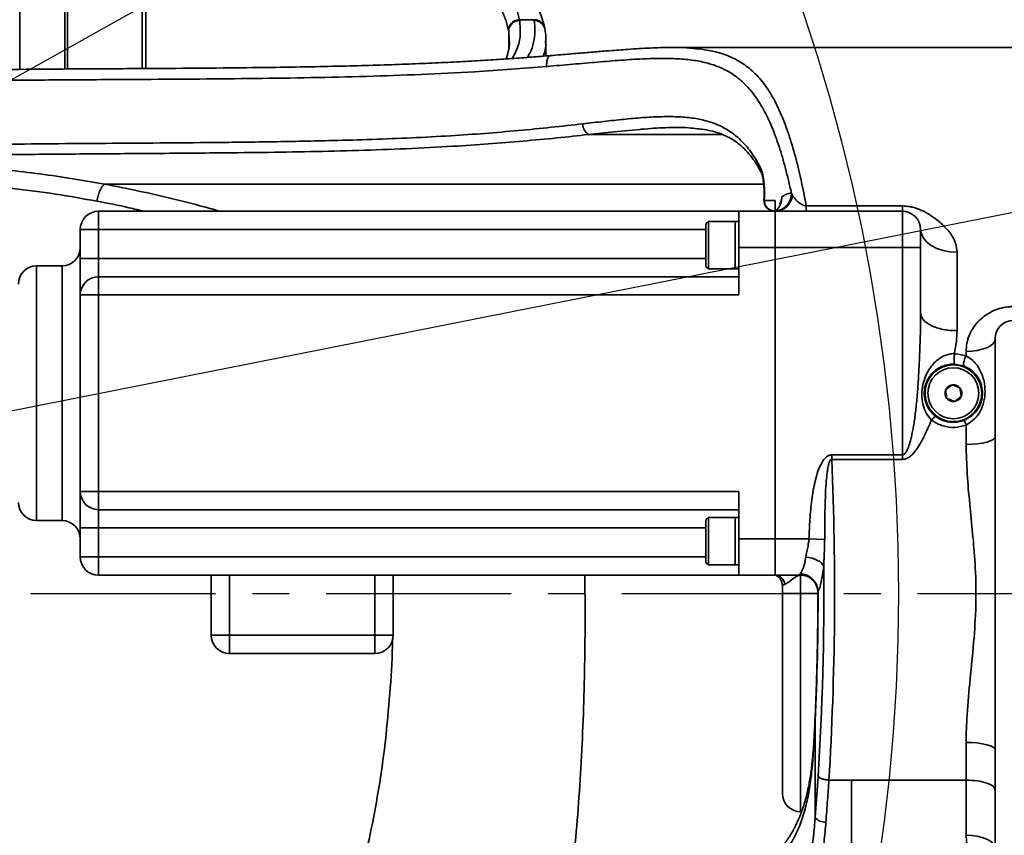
# Model space of a CAD drawing. Header units: millimetres. Extents: x -10540 to 6039, y -7467 to 6433.
# Tile 70 of 236: x -4135 to -3865, y -2120 to -1896. Entities that reach past the tile are written whole.
import ezdxf

# ---------------------------------------------------------------- set-up
doc = ezdxf.new("R2010")
doc.units = ezdxf.units.MM
doc.header["$LTSCALE"] = 8
doc.header["$PDSIZE"] = -1
doc.linetypes.add('CENTER', pattern=[10.16, 6.35, -1.27, 1.27, -1.27])
doc.layers.get('Defpoints').update_dxf_attribs({"true_color": 0x5e5e5e})
doc.layers.add('细实线层', color=7, linetype='Continuous')
doc.dimstyles.new('ISO-25', dxfattribs={"dimscale": 20, "dimtxt": 5, "dimasz": 6, "dimexe": 6, "dimexo": 0.625, "dimtad": 1, "dimtoh": 1, "dimdec": 0, "dimtxsty": 'Standard', "dimcen": 2.5, "dimclrd": 1, "dimclre": 1, "dimclrt": 4, "dimadec": 1, "dimazin": 2, "dimtfac": 1, "dimtdec": 0, "dimtmove": 0, "dimatfit": 0, "dimfxl": 1, "dimarcsym": 0})

# ---------------------------------------------------------------- blocks, each defined once
blk = doc.blocks.new('*D82')
at = {"color": 1, "lineweight": -2, "transparency": 16777216}
blk.add_line((-4390.83, -2053.67), (-1914.8, -1562.84), dxfattribs=at)
at = {"color": 1, "transparency": 16777216}
blk.add_solid([(-1918.68, -1543.23), (-1910.91, -1582.46), (-1797.09, -1539.51)], dxfattribs=at)
at = {"layer": 'Defpoints', "color": 0, "transparency": 16777216}
for p in [(-1797.09, -1539.51), (-4390.83, -2053.67)]:
    blk.add_point(p, dxfattribs=at)
at = {"color": 4, "transparency": 16777216, "insert": (-2280.77, -1551.29), "char_height": 100, "attachment_point": 5, "rotation": 11.2124}
blk.add_mtext('{\\H1.4x;R2644}', dxfattribs=at)
blk = doc.blocks.new('*U99')
at = {"color": 0, "linetype": 'CENTER', "transparency": 16777216}
blk.add_line((14.5, 0), (1735.63, 0), dxfattribs=at)
blk = doc.blocks.new('*D106')
at = {"layer": 'Defpoints', "color": 0, "transparency": 16777216}
for p in [(-3956.9, -1811.56), (-4390.83, -2053.67)]:
    blk.add_point(p, dxfattribs=at)
at = {"layer": '细实线层', "color": 1, "lineweight": -2, "transparency": 16777216}
for p, q in [((-3852.11, -1753.1), (-3557.28, -1588.6)), ((-3557.28, -1588.6), (-3268.94, -1588.6)), ((-4390.83, -2053.67), (-3956.9, -1811.56))]:
    blk.add_line(p, q, dxfattribs=at)
at = {"layer": '细实线层', "color": 1, "transparency": 16777216}
blk.add_solid([(-3861.85, -1735.63), (-3842.36, -1770.56), (-3956.9, -1811.56)], dxfattribs=at)
at = {"layer": '细实线层', "color": 4, "transparency": 16777216, "insert": (-3406.86, -1526.1), "char_height": 100, "attachment_point": 5}
blk.add_mtext('R497', dxfattribs=at)

msp = doc.modelspace()

# ---------------------------------------------------------------- linework, layer by layer
at = {"linetype": 'Continuous', "lineweight": 35}
for p, q in [((-4135.48, -1840.67), (-4135.48, -1909.7)), ((-4123.05, -1909.59), (-4123.05, -1840.67)), ((-4122.33, -1840.67), (-4122.33, -1909.59)), ((-4101.78, -1909.46), (-4101.78, -1840.67)), ((-4100.83, -1840.67), (-4100.83, -1909.45)), ((-3998.08, -1896.04), (-3998.04, -1896.26)), ((-3994.08, -1896.04), (-3998.08, -1896.04)), ((-3994.04, -1896.25), (-3994.08, -1896.04)), ((-4000.94, -1901.87), (-4001.07, -1899.15)), ((-4001.07, -1904.11), (-4001.07, -1899.15)), ((-3991.09, -1898.45), (-3991.14, -1898.22)), ((-4000.93, -1901.94), (-4000.94, -1901.87)), ((-3990.95, -1901.87), (-3990.94, -1901.97)), ((-3990.83, -1906), (-3990.83, -1901.87)), ((-3838.83, -1903.67), (-3956.36, -1903.67)), ((-3979.11, -1927.6), (-3942.33, -1927.6)), ((-4112.12, -1941.24), (-4112.12, -1941.24)), ((-4112.12, -1941.24), (-4112.12, -1941.24)), ((-4112.12, -1941.24), (-3930.96, -1941.24)), ((-3927.83, -1945.67), (-3927.83, -1948.67)), ((-4113.83, -1948.67), (-4113.83, -1953.67)), ((-4113.83, -1948.67), (-3937.83, -1948.67)), ((-3927.83, -1948.67), (-3937.83, -1948.67)), ((-3937.83, -1958.67), (-3937.83, -1948.67)), ((-3927.83, -1958.67), (-3927.83, -1948.67)), ((-3892.83, -1948.67), (-3927.83, -1948.67)), ((-3919.26, -1947.21), (-3892.83, -1947.21)), ((-3919.26, -1948.67), (-3919.26, -1947.21)), ((-3892.83, -1958.67), (-3892.83, -1948.67)), ((-4118.83, -1953.67), (-4113.83, -1953.67)), ((-4118.83, -1961.67), (-4118.83, -1953.67)), ((-4113.83, -1953.67), (-4113.83, -1961.67)), ((-3946.83, -1953.67), (-4113.83, -1953.67)), ((-3946.18, -1951.51), (-3946.83, -1952.16)), ((-3946.83, -1963.86), (-3946.83, -1952.16)), ((-3938.83, -1951.51), (-3946.18, -1951.51)), ((-3946.18, -1951.51), (-3946.18, -1964.51)), ((-3937.83, -1951.51), (-3938.83, -1951.51)), ((-3938.83, -1951.51), (-3938.83, -1964.51)), ((-3938.83, -1951.51), (-3938.83, -1958.01)), ((-3887.83, -1953.67), (-3887.83, -1958.67)), ((-3938.83, -1958.01), (-3938.83, -1964.51)), ((-3927.83, -1958.67), (-3937.83, -1958.67)), ((-3937.83, -1971.67), (-3937.83, -1958.67)), ((-3927.83, -1958.67), (-3927.83, -2038.67)), ((-3892.83, -1958.67), (-3927.83, -1958.67)), ((-3892.83, -2015.64), (-3892.83, -1958.67)), ((-3892.83, -1958.67), (-3887.83, -1958.67)), ((-3887.83, -1958.67), (-3887.83, -1976.68)), ((-4118.83, -1961.67), (-4113.83, -1961.67)), ((-4118.83, -1971.67), (-4118.83, -1961.67)), ((-4113.83, -1961.67), (-4113.83, -1966.67)), ((-4113.83, -1961.67), (-3946.83, -1961.67)), ((-3877.83, -1959.92), (-3877.83, -1981.49)), ((-4123.83, -1963.67), (-4130.83, -1963.67)), ((-4130.83, -1963.67), (-4130.83, -2033.67)), ((-4123.83, -1998.67), (-4123.83, -1963.67)), ((-3946.83, -1963.86), (-3946.18, -1964.51)), ((-3946.18, -1964.51), (-3938.83, -1964.51)), ((-3938.83, -1964.51), (-3937.83, -1964.51)), ((-4113.83, -1966.67), (-4113.83, -1971.67)), ((-4113.83, -1966.67), (-3937.83, -1966.67)), ((-4118.83, -2025.67), (-4118.83, -1971.67)), ((-4113.83, -1971.67), (-4118.83, -1971.67)), ((-4113.83, -1971.67), (-4113.83, -2025.67)), ((-3937.83, -1971.67), (-4113.83, -1971.67)), ((-3867.33, -1983.67), (-3867.33, -2010.54)), ((-3878.55, -1987.79), (-3875.33, -1988.43)), ((-3875.33, -1988.43), (-3875.33, -1987.21)), ((-3876.03, -1991.17), (-3878.6, -1990.67)), ((-4123.83, -2033.67), (-4123.83, -1998.67)), ((-3875.33, -2012.72), (-3875.33, -2007.42)), ((-3867.33, -2010.54), (-3867.33, -2096.79)), ((-3912.28, -2015.64), (-3912.28, -2016.87)), ((-3912.28, -2015.64), (-3892.83, -2015.64)), ((-3892.83, -2016.87), (-3892.83, -2015.64)), ((-3892.83, -2016.87), (-3912.28, -2016.87)), ((-4113.83, -2025.67), (-4118.83, -2025.67)), ((-4118.83, -2035.67), (-4118.83, -2025.67)), ((-4113.83, -2025.67), (-3937.83, -2025.67)), ((-4113.83, -2025.67), (-4113.83, -2030.67)), ((-3937.83, -2038.67), (-3937.83, -2025.67)), ((-3937.83, -2030.67), (-4113.83, -2030.67)), ((-4113.83, -2030.67), (-4113.83, -2035.67)), ((-4130.83, -2033.67), (-4123.83, -2033.67)), ((-3946.18, -2032.82), (-3946.83, -2033.47)), ((-3946.83, -2039.32), (-3946.83, -2033.47)), ((-3938.83, -2032.82), (-3946.18, -2032.82)), ((-3946.18, -2032.82), (-3946.18, -2039.32)), ((-3937.83, -2032.82), (-3938.83, -2032.82)), ((-3938.83, -2032.82), (-3938.83, -2039.32)), ((-3938.83, -2032.82), (-3938.83, -2045.82)), ((-4113.83, -2035.67), (-4118.83, -2035.67)), ((-4118.83, -2043.67), (-4118.83, -2035.67)), ((-4113.83, -2035.67), (-4113.83, -2043.67)), ((-3946.83, -2035.67), (-4113.83, -2035.67)), ((-3946.83, -2045.17), (-3946.83, -2039.32)), ((-3946.18, -2039.32), (-3946.18, -2045.82)), ((-3938.83, -2039.32), (-3938.83, -2045.82)), ((-3927.83, -2038.67), (-3937.83, -2038.67)), ((-3937.83, -2048.67), (-3937.83, -2038.67)), ((-3927.83, -2048.67), (-3927.83, -2038.67)), ((-3918.54, -2038.67), (-3927.83, -2038.67)), ((-3918.54, -2038.67), (-3914.21, -2038.84)), ((-4113.83, -2043.67), (-4118.83, -2043.67)), ((-4113.83, -2043.67), (-4113.83, -2048.67)), ((-4113.83, -2043.67), (-3946.83, -2043.67)), ((-3946.83, -2045.17), (-3946.18, -2045.82)), ((-3946.18, -2045.82), (-3938.83, -2045.82)), ((-3938.83, -2045.82), (-3937.83, -2045.82)), ((-3937.83, -2048.67), (-4113.83, -2048.67)), ((-4082.83, -2065.17), (-4082.83, -2048.67)), ((-4077.83, -2048.67), (-4077.83, -2065.17)), ((-4037.83, -2065.17), (-4037.83, -2048.67)), ((-4032.83, -2048.67), (-4032.83, -2065.17)), ((-3927.83, -2048.67), (-3937.83, -2048.67)), ((-3920.59, -2048.67), (-3927.83, -2048.67)), ((-3920.83, -2048.67), (-3920.83, -2053.67)), ((-3925.83, -2053.67), (-3925.83, -2051.49)), ((-3925.83, -2051.49), (-3925.83, -2051.49)), ((-3920.83, -2053.67), (-3925.83, -2053.67)), ((-3925.83, -2108.67), (-3925.83, -2053.67)), ((-3916.08, -2053.67), (-3920.83, -2053.67)), ((-3920.83, -2053.67), (-3920.83, -2113.67)), ((-3916.06, -2053.4), (-3916.03, -2053.09)), ((-4077.83, -2065.17), (-4082.83, -2065.17)), ((-4077.83, -2065.17), (-4037.83, -2065.17)), ((-4077.83, -2070.17), (-4077.83, -2065.17)), ((-4037.83, -2070.17), (-4037.83, -2065.17)), ((-4032.83, -2065.17), (-4037.83, -2065.17)), ((-4037.83, -2070.17), (-4077.83, -2070.17)), ((-3916.83, -2088.7), (-3917.59, -2100.86)), ((-3916.83, -2088.7), (-3916.87, -2088.56)), ((-3916.83, -2088.7), (-3916.83, -2115.28)), ((-3875.33, -2104.97), (-3875.33, -2094.61)), ((-3867.33, -2096.79), (-3867.33, -2123.67)), ((-3916.83, -2115.28), (-3916, -2103.94)), ((-3906.83, -2104.97), (-3913.05, -2104.97)), ((-3875.33, -2104.97), (-3906.83, -2104.97)), ((-3920.83, -2113.67), (-3920.57, -2113.67))]:
    msp.add_line(p, q, dxfattribs=at)
at = {"linetype": 'Continuous', "lineweight": 35, "flags": 128}
for points in [[(-4100.84, -1839.9), (-4095.07, -1841.5), (-4084.97, -1844.51), (-4075.2, -1847.6), (-4065.84, -1850.75), (-4055.68, -1854.44), (-4046.13, -1858.23), (-4037.28, -1862.1), (-4029.2, -1866.04), (-4022, -1870.03), (-4015.71, -1874.07), (-4010.36, -1878.16), (-4005.94, -1882.25), (-4002.48, -1886.34), (-4000, -1890.39), (-3998.81, -1893.23), (-3998.08, -1896.04), (-3998.08, -1896.04), (-3998.08, -1896.04)], [(-3991.16, -1898.46), (-3991.13, -1898.58), (-3991.13, -1898.6)], [(-3964.94, -1926.17), (-3971.19, -1926.75), (-3979.11, -1927.6), (-3979.11, -1927.6), (-3979.11, -1927.6)], [(-3930.9, -1945.46), (-3930.9, -1945.49), (-3930.81, -1945.67)], [(-3887.83, -1953.67), (-3887.63, -1954.89), (-3887.06, -1956.06), (-3886.14, -1957.14), (-3884.9, -1958.09), (-3883.38, -1958.86), (-3881.65, -1959.44), (-3879.78, -1959.8), (-3877.83, -1959.92)], [(-3875.33, -1987.21), (-3873.77, -1987.14), (-3872.26, -1986.94), (-3870.88, -1986.61), (-3869.67, -1986.17), (-3868.67, -1985.64), (-3867.93, -1985.02), (-3867.48, -1984.36), (-3867.33, -1983.67)], [(-3867.33, -2010.54), (-3867.48, -2010.96), (-3867.93, -2011.37), (-3868.67, -2011.75), (-3869.67, -2012.08), (-3870.88, -2012.35), (-3872.26, -2012.56), (-3873.77, -2012.68), (-3875.33, -2012.72)], [(-3919.4, -2043.72), (-3918.52, -2043.83), (-3917.67, -2044.02), (-3916.87, -2044.27), (-3916.15, -2044.59), (-3915.54, -2044.95), (-3915.04, -2045.36), (-3914.68, -2045.8), (-3914.47, -2046.25)], [(-3867.33, -2096.79), (-3867.48, -2096.37), (-3867.93, -2095.96), (-3868.67, -2095.58), (-3869.67, -2095.25), (-3870.88, -2094.98), (-3872.26, -2094.78), (-3873.77, -2094.65), (-3875.33, -2094.61)], [(-3867.33, -2123.67), (-3867.48, -2122.98), (-3867.94, -2122.32), (-3868.67, -2121.71), (-3869.67, -2121.17), (-3870.88, -2120.74), (-3872.27, -2120.41), (-3873.77, -2120.21), (-3875.33, -2120.14)]]:
    msp.add_lwpolyline(points, dxfattribs=at)
at = {"color": 4}
msp.add_circle((-4390.83, -2053.67), 496.89, dxfattribs=at)
at = {"linetype": 'Continuous', "lineweight": 35}
for radius in [7.8, 7]:
    msp.add_circle((-3878.83, -1998.67), radius, dxfattribs=at)
for centre, radius, start, end in [((-3998.08, -1899.25), 2.99, 89.2077, 178.0338), ((-3993.99, -1899.17), 2.92, 13.9587, 91.0268), ((-3977.4, -1924.79), 3.29, 177.5042, 238.6087), ((-3929.58, -1936.84), 2.35, 172.2027, 208.6553), ((-3927.91, -1945.67), 3, 176.1858, 270), ((-3927.86, -1945.71), 2.95, 179.0906, 269.0607), ((-3928.3, -1943.74), 4.95, 275.4903, 0.6761), ((-3927.92, -1943.8), 4.87, 271.0836, 354.8349), ((-3930.73, -1944.86), 4.79, 307.3195, 2.2165), ((-4113.83, -1953.67), 5, 90, 180), ((-3892.83, -1953.67), 5, 0, 90), ((-4123.83, -1958.67), 5, 270, 0), ((-4130.83, -1968.67), 5, 90, 180), ((-4113.83, -1971.67), 5, 90, 180), ((-3862.33, -1983.67), 5, 90, 180), ((-3871.15, -1990.96), 4.88, 148.839, 182.5322), ((-3878.83, -1998.67), 2.31, 97.5517, 157.5517), ((-3878.83, -1998.67), 2.31, 37.5517, 97.5517), ((-3878.83, -1998.67), 2.31, 337.5517, 37.5517), ((-3878.83, -1998.67), 2.31, 157.5517, 217.5517), ((-3878.83, -1998.67), 2.31, 217.5517, 277.5517), ((-3878.83, -1998.67), 2.31, 277.5517, 337.5517), ((-3878.19, -2008.19), 2.96, 15.0717, 43.1596), ((-4113.83, -2025.67), 5, 180, 270), ((-4130.83, -2028.67), 5, 180, 270), ((-4123.83, -2038.67), 5, 0, 90), ((-4113.83, -2043.67), 5, 180, 270), ((-3927.97, -2051.44), 2.78, 5.1679, 87.0362), ((-3928.83, -2051.49), 3, 0.0365, 70.5294), ((-3921.17, -2053.43), 5.16, 3.8372, 87.5385), ((-4077.83, -2065.17), 5, 180, 270), ((-4037.83, -2065.17), 5, 270, 0), ((-3920.83, -2108.67), 5, 180, 270), ((-3914.11, -2112.97), 3.56, 220.3445, 273.8223)]:
    msp.add_arc(centre, radius, start, end, dxfattribs=at)
for centre, major_axis, ratio, start_param, end_param in [((-3937.41, -2053.67), (0, 150), 0.1728, 4.363323, 4.960258), ((-3921.68, -2038.67), (0, 10), 0.26449, 3.420195, 4.182031), ((-3916.76, -2038.67), (0, 15), 0.176327, 3.420195, 4.182031), ((-3940.36, -2053.67), (0, 147), 0.176327, 4.363323, 4.762835), ((-3940.36, -2053.67), (0, 138), 0.176327, 4.455714, 4.71658)]:
    msp.add_ellipse(centre, major_axis=major_axis, ratio=ratio, start_param=start_param, end_param=end_param, dxfattribs=at)
for points, knots in [([(-3991.17, -1898.24), (-3991.18, -1898.19), (-3991.35, -1897.42), (-3991.8, -1895.85), (-3992.72, -1893.43), (-3993.95, -1891), (-3995.53, -1888.52), (-3997.42, -1886.06), (-3999.61, -1883.62), (-4002.12, -1881.2), (-4004.92, -1878.8), (-4008.02, -1876.43), (-4011.4, -1874.08), (-4015.06, -1871.75), (-4018.99, -1869.46), (-4023.18, -1867.19), (-4027.67, -1864.93), (-4032.44, -1862.67), (-4037.52, -1860.43), (-4042.89, -1858.18), (-4048.57, -1855.93), (-4054.57, -1853.69), (-4060.88, -1851.44), (-4067.5, -1849.19), (-4074.45, -1846.94), (-4081.71, -1844.68), (-4089.31, -1842.43), (-4095.71, -1840.59), (-4099.63, -1839.52), (-4100.85, -1839.18)], [0, 0, 0, 0, 0.002263, 0.037765, 0.072879, 0.110737, 0.148723, 0.186847, 0.225046, 0.263246, 0.301419, 0.339578, 0.377746, 0.41561, 0.453309, 0.491093, 0.529049, 0.567267, 0.605837, 0.644853, 0.684406, 0.724555, 0.765281, 0.806717, 0.84883, 0.891689, 0.93536, 0.979906, 1, 1, 1, 1]), ([(-4001.11, -1898.93), (-4001.34, -1897.99), (-4001.78, -1896.13), (-4003.19, -1892.87), (-4005.45, -1889.19), (-4008.93, -1885.1), (-4013.33, -1881), (-4018.66, -1876.91), (-4024.9, -1872.87), (-4032.06, -1868.88), (-4040.06, -1864.95), (-4048.83, -1861.09), (-4058.27, -1857.31), (-4069.37, -1853.25), (-4082.37, -1848.94), (-4093.28, -1845.56), (-4099.66, -1843.78), (-4100.83, -1843.46)], [0, 0, 0, 0, 0.049602, 0.099204, 0.168767, 0.238577, 0.308456, 0.378239, 0.447779, 0.517297, 0.58702, 0.656846, 0.726634, 0.796207, 0.887851, 0.979508, 1, 1, 1, 1]), ([(-4001.11, -1898.93), (-4001.08, -1898.63), (-4001.01, -1897.98), (-4000.56, -1897.23), (-4000.01, -1896.68), (-3999.46, -1896.33), (-3998.8, -1896.09), (-3998.32, -1896.05), (-3998.08, -1896.04)], [0, 0, 0, 0, 0.195783, 0.427231, 0.556939, 0.695642, 0.843331, 1, 1, 1, 1]), ([(-3998.04, -1896.26), (-3997.93, -1897.58), (-3997.7, -1900.21), (-3998.46, -1903.7), (-3999.62, -1905.85), (-4000.08, -1906.7)], [0, 0, 0, 0, 0.377089, 0.754655, 1, 1, 1, 1]), ([(-3995.92, -1906.4), (-3995.69, -1906), (-3994.89, -1904.63), (-3994.17, -1902.24), (-3993.7, -1899.25), (-3993.93, -1897.25), (-3994.04, -1896.25)], [0, 0, 0, 0, 0.118705, 0.410201, 0.705101, 1, 1, 1, 1]), ([(-3994.08, -1896.04), (-3993.69, -1896.08), (-3992.9, -1896.17), (-3991.94, -1896.84), (-3991.35, -1897.59), (-3991.28, -1898.11), (-3991.25, -1898.25)], [0, 0, 0, 0, 0.295094, 0.590188, 0.885281, 1, 1, 1, 1]), ([(-4001.07, -1899.15), (-4001.07, -1899.15), (-4001.08, -1899.08), (-4001.1, -1899), (-4001.11, -1898.93)], [0, 0, 0, 0, 0.000073, 1, 1, 1, 1]), ([(-3990.86, -1901.99), (-3990.85, -1901.61), (-3990.81, -1900.47), (-3991.01, -1899.34), (-3991.13, -1898.6)], [0, 0, 0, 0, 0.336169, 1, 1, 1, 1]), ([(-4000.86, -1901.93), (-4000.85, -1902.22), (-4000.83, -1903.15), (-4001.15, -1904.74), (-4001.5, -1906.08), (-4001.84, -1906.79), (-4001.86, -1906.83)], [0, 0, 0, 0, 0.180793, 0.582534, 0.977077, 1, 1, 1, 1]), ([(-3990.94, -1901.97), (-3990.91, -1902.35), (-3990.79, -1903.72), (-3991.23, -1905.08), (-3991.55, -1906.06)], [0, 0, 0, 0, 0.282058, 1, 1, 1, 1]), ([(-3973.48, -1904.56), (-3974.75, -1904.66), (-3977.48, -1904.88), (-3981.93, -1905.26), (-3986.04, -1905.61), (-3988.67, -1905.82), (-3989.63, -1905.9)], [0, 0, 0, 0, 0.248496, 0.536112, 0.830671, 1, 1, 1, 1]), ([(-3973.27, -1904.58), (-3971.62, -1904.44), (-3967.69, -1904.12), (-3962.13, -1903.78), (-3956.6, -1903.64), (-3952.73, -1903.67), (-3950.87, -1903.88), (-3950.45, -1903.93)], [0, 0, 0, 0, 0.183644, 0.436434, 0.683024, 0.929645, 1, 1, 1, 1]), ([(-3950.45, -1903.93), (-3949.33, -1904.03), (-3946.66, -1904.27), (-3942.8, -1905.16), (-3938.83, -1906.69), (-3935.21, -1908.99), (-3932.06, -1912.01), (-3929.31, -1915.75), (-3926.92, -1920.19), (-3924.79, -1925.33), (-3922.9, -1931.2), (-3921.02, -1938.34), (-3919.89, -1944.01), (-3919.26, -1947.21)], [0, 0, 0, 0, 0.05453, 0.129904, 0.220793, 0.311699, 0.405121, 0.498552, 0.591962, 0.685376, 0.780826, 0.876278, 1, 1, 1, 1]), ([(-3989.64, -1905.9), (-3990.47, -1905.97), (-3993.03, -1906.19), (-3997.51, -1906.53), (-4003.1, -1906.92), (-4009.05, -1907.29), (-4015.4, -1907.64), (-4022.24, -1907.97), (-4029.58, -1908.27), (-4037.49, -1908.54), (-4046.17, -1908.78), (-4055.99, -1908.99), (-4067.24, -1909.17), (-4080.22, -1909.31), (-4095.65, -1909.43), (-4112.44, -1909.52), (-4129.34, -1909.62), (-4144.69, -1909.78), (-4158.52, -1909.98), (-4171.06, -1910.22), (-4182.48, -1910.53), (-4193.07, -1910.89), (-4202.99, -1911.33), (-4212.68, -1911.85), (-4222.18, -1912.47), (-4231.18, -1913.18), (-4239.35, -1913.92), (-4247, -1914.75), (-4254.5, -1915.71), (-4261.97, -1916.8), (-4269.2, -1918.01), (-4274.89, -1919.06), (-4278.11, -1919.74), (-4279.06, -1919.94)], [0, 0, 0, 0, 0.009327, 0.028819, 0.048892, 0.069521, 0.091732, 0.115373, 0.140377, 0.167154, 0.196297, 0.228826, 0.266884, 0.310433, 0.360473, 0.423201, 0.480448, 0.53168, 0.578767, 0.620627, 0.659078, 0.694914, 0.728667, 0.760714, 0.79464, 0.826949, 0.854611, 0.880711, 0.908316, 0.93558, 0.962472, 0.98898, 1, 1, 1, 1]), ([(-3990.62, -1908.9), (-3990.63, -1908.68), (-3990.65, -1908.25), (-3990.6, -1907.64), (-3990.5, -1907.08), (-3990.34, -1906.61), (-3990.14, -1906.24), (-3989.9, -1906.01), (-3989.73, -1905.9), (-3989.63, -1905.91), (-3989.63, -1905.91)], [0, 0, 0, 0, 0.142172, 0.284345, 0.426517, 0.56869, 0.710862, 0.853035, 0.995207, 1, 1, 1, 1]), ([(-3923.35, -1943.69), (-3923.62, -1942.5), (-3924.4, -1939.03), (-3925.81, -1933.73), (-3927.68, -1928), (-3929.8, -1922.92), (-3932.18, -1918.55), (-3934.87, -1914.91), (-3937.95, -1911.97), (-3941.53, -1909.67), (-3945.42, -1908.13), (-3949.6, -1907.23), (-3953.95, -1906.76), (-3958.81, -1906.63), (-3964.21, -1906.77), (-3970.15, -1907.15), (-3976.58, -1907.67), (-3983.4, -1908.27), (-3988.22, -1908.69), (-3990.62, -1908.9)], [0, 0, 0, 0, 0.035871, 0.104505, 0.173321, 0.242128, 0.310749, 0.377215, 0.443901, 0.510532, 0.576923, 0.629874, 0.683025, 0.736131, 0.789021, 0.841629, 0.894463, 0.947337, 1, 1, 1, 1]), ([(-3990.62, -1908.9), (-3993.85, -1909.16), (-4000.29, -1909.68), (-4011.87, -1910.44), (-4025.19, -1911.1), (-4040.25, -1911.63), (-4055.44, -1911.98), (-4070.71, -1912.21), (-4085.99, -1912.34), (-4102.53, -1912.45), (-4120.32, -1912.55), (-4139.39, -1912.69), (-4158.44, -1912.93), (-4177.44, -1913.35), (-4196.34, -1914), (-4213.38, -1914.85), (-4228.56, -1915.89), (-4241.89, -1917.08), (-4254.97, -1918.58), (-4267.74, -1920.39), (-4275.87, -1921.94), (-4279.93, -1922.72)], [0, 0, 0, 0, 0.035586, 0.071188, 0.122504, 0.173871, 0.225407, 0.277088, 0.32879, 0.380329, 0.444692, 0.509157, 0.57361, 0.637976, 0.702241, 0.766471, 0.813127, 0.85993, 0.90673, 0.953431, 1, 1, 1, 1]), ([(-3980.69, -1924.65), (-3978.75, -1924.43), (-3974.87, -1923.98), (-3969.4, -1923.39), (-3964.24, -1922.92), (-3959.33, -1922.65), (-3954.78, -1922.65), (-3950.55, -1923), (-3946.76, -1923.74), (-3943.18, -1924.99), (-3939.89, -1926.83), (-3936.86, -1929.39), (-3934.19, -1932.56), (-3932.66, -1935.2), (-3931.9, -1936.52)], [0, 0, 0, 0, 0.072264, 0.144521, 0.218802, 0.293083, 0.372383, 0.451693, 0.533337, 0.614993, 0.709989, 0.804999, 0.902495, 1, 1, 1, 1]), ([(-4200.48, -1931.95), (-4193.97, -1931.66), (-4180.95, -1931.08), (-4161.28, -1930.59), (-4138.24, -1930.21), (-4111.84, -1930), (-4086.56, -1929.85), (-4065.77, -1929.6), (-4051.26, -1929.31), (-4038.57, -1928.94), (-4027.72, -1928.52), (-4017.38, -1927.97), (-4007.59, -1927.29), (-3998.34, -1926.51), (-3989.27, -1925.62), (-3983.55, -1924.97), (-3980.69, -1924.65)], [0, 0, 0, 0, 0.0882429, 0.1765421, 0.2648289, 0.3979915, 0.5311605, 0.6042506, 0.6773305, 0.7264089, 0.7754992, 0.8245467, 0.8678548, 0.9111507, 0.9555844, 1, 1, 1, 1]), ([(-3948.79, -1926.07), (-3949.47, -1925.97), (-3951.95, -1925.6), (-3956.97, -1925.66), (-3961.75, -1925.87), (-3964.57, -1926.14), (-3964.94, -1926.17)], [0, 0, 0, 0, 0.1568, 0.565577, 0.943388, 1, 1, 1, 1]), ([(-3949.08, -1926.01), (-3948.67, -1926.05), (-3947.39, -1926.17), (-3945.5, -1926.55), (-3943.38, -1927.14), (-3941.37, -1927.94), (-3939.44, -1928.98), (-3937.58, -1930.3), (-3935.83, -1931.92), (-3934.2, -1933.84), (-3932.81, -1935.84), (-3932, -1937.33), (-3931.65, -1937.97)], [0, 0, 0, 0, 0.044861, 0.140575, 0.236318, 0.335699, 0.444594, 0.558595, 0.67658, 0.795119, 0.911722, 1, 1, 1, 1]), ([(-3979.11, -1927.6), (-3979.11, -1927.6), (-3982, -1927.9), (-3987.82, -1928.54), (-3997.08, -1929.4), (-4006.59, -1930.18), (-4017.33, -1930.91), (-4029.26, -1931.51), (-4042.37, -1931.98), (-4055.55, -1932.31), (-4068.77, -1932.52), (-4084.16, -1932.68), (-4101.72, -1932.81), (-4121.45, -1932.94), (-4141.18, -1933.12), (-4160.87, -1933.43), (-4180.52, -1933.92), (-4193.53, -1934.5), (-4200.03, -1934.79)], [0, 0, 0, 0, 0, 0.044507, 0.089181, 0.133941, 0.178564, 0.237336, 0.296173, 0.35512, 0.414112, 0.473013, 0.560861, 0.6488, 0.736726, 0.824561, 0.912291, 1, 1, 1, 1]), ([(-4200.03, -1934.79), (-4195.73, -1934.75), (-4187.13, -1934.66), (-4174.13, -1934.92), (-4161.13, -1935.48), (-4149.38, -1936.31), (-4138.98, -1937.31), (-4129.85, -1938.39), (-4120.88, -1939.69), (-4115.02, -1940.71), (-4112.12, -1941.24), (-4112.12, -1941.24)], [0, 0, 0, 0, 0.1419359, 0.2838718, 0.4291212, 0.5743715, 0.6801151, 0.7858575, 0.8929246, 0.9999993, 1, 1, 1, 1]), ([(-3931.9, -1936.52), (-3931.7, -1937.01), (-3931.29, -1937.97), (-3930.9, -1940.3), (-3930.72, -1942.92), (-3930.76, -1944.76), (-3930.81, -1945.63), (-3930.81, -1945.67)], [0, 0, 0, 0, 0.251189, 0.503396, 0.750015, 0.990986, 1, 1, 1, 1]), ([(-4114.25, -1945.9), (-4118.02, -1945.23), (-4125.55, -1943.88), (-4137.33, -1942.33), (-4149.93, -1941.05), (-4163.39, -1940.12), (-4177.64, -1939.55), (-4191.98, -1939.39), (-4206.02, -1939.62), (-4219.66, -1940.2), (-4232.85, -1941.15), (-4244.82, -1942.38), (-4255.57, -1943.84), (-4262.74, -1945.02), (-4266.64, -1945.75), (-4267.4, -1945.9)], [0, 0, 0, 0, 0.078859, 0.157827, 0.236685, 0.326689, 0.417016, 0.507344, 0.597351, 0.682081, 0.766944, 0.851672, 0.917754, 0.983837, 1, 1, 1, 1]), ([(-3931.64, -1937.97), (-3931.63, -1937.98), (-3931.61, -1938.02), (-3931.46, -1938.37), (-3931.29, -1939), (-3931.11, -1939.92), (-3930.96, -1941.07), (-3930.86, -1942.39), (-3930.84, -1943.79), (-3930.85, -1944.84), (-3930.9, -1945.37), (-3930.91, -1945.46)], [0, 0, 0, 0, 0.050591, 0.156115, 0.271564, 0.402836, 0.538116, 0.681073, 0.825367, 0.970763, 1, 1, 1, 1]), ([(-4114.25, -1945.9), (-4114.15, -1945.37), (-4113.94, -1944.32), (-4113.44, -1943), (-4112.82, -1941.89), (-4112.38, -1941.48), (-4112.12, -1941.24)], [0, 0, 0, 0, 0.259185, 0.518371, 0.726654, 1, 1, 1, 1]), ([(-4112.12, -1941.24), (-4112.12, -1941.24), (-4109.06, -1941.81), (-4102.85, -1943.05), (-4093.76, -1945.12), (-4086.24, -1947.03), (-4081.96, -1948.25), (-4080.52, -1948.67)], [0, 0, 0, 0, 0.000002, 0.273214, 0.562951, 0.852696, 1, 1, 1, 1]), ([(-4101.29, -1948.67), (-4102.67, -1948.34), (-4106.87, -1947.33), (-4111.28, -1946.47), (-4114.25, -1945.9)], [0, 0, 0, 0, 0.328756, 1, 1, 1, 1]), ([(-3930.81, -1945.67), (-3930.32, -1945.67), (-3929.28, -1945.67), (-3928.33, -1945.67), (-3927.83, -1945.67)], [0, 0, 0, 0, 0.47165, 1, 1, 1, 1]), ([(-3926.61, -1946.75), (-3926.55, -1946.67), (-3926.29, -1946.29), (-3926.09, -1945.36), (-3925.95, -1944.68), (-3925.94, -1944.67)], [0, 0, 0, 0, 0.223985, 0.994678, 1, 1, 1, 1]), ([(-3925.94, -1944.67), (-3925.68, -1944.5), (-3924.97, -1944.04), (-3924.11, -1943.78), (-3923.52, -1943.71), (-3923.35, -1943.69)], [0, 0, 0, 0, 0.29524, 0.798355, 1, 1, 1, 1]), ([(-3923.35, -1943.69), (-3923.31, -1943.77), (-3923.22, -1943.96), (-3923.12, -1944.14), (-3923.07, -1944.24)], [0, 0, 0, 0, 0.491152, 1, 1, 1, 1]), ([(-3923.07, -1944.24), (-3922.78, -1944.69), (-3922.28, -1945.47), (-3921.24, -1946.39), (-3920.34, -1946.9), (-3919.71, -1947.13), (-3919.38, -1947.19), (-3919.26, -1947.21)], [0, 0, 0, 0, 0.424936, 0.717389, 0.87451, 0.953776, 1, 1, 1, 1]), ([(-3877.83, -1959.92), (-3877.9, -1959.11), (-3878.06, -1957.46), (-3879.07, -1955.53), (-3880.19, -1954.03), (-3881.24, -1952.88), (-3882.62, -1951.6), (-3884.36, -1950.24), (-3886.21, -1949.08), (-3887.89, -1948.26), (-3889.06, -1947.83), (-3890.05, -1947.55), (-3891.2, -1947.3), (-3892.17, -1947.25), (-3892.83, -1947.21)], [0, 0, 0, 0, 0.126652, 0.26008, 0.331624, 0.407629, 0.488595, 0.602944, 0.720383, 0.789265, 0.852313, 0.88197, 0.919559, 1, 1, 1, 1]), ([(-3875.33, -1987.21), (-3875.28, -1986.43), (-3875.19, -1984.88), (-3874.48, -1982.64), (-3873.36, -1980.55), (-3871.83, -1978.68), (-3869.95, -1977.13), (-3867.86, -1975.96), (-3865.64, -1975.22), (-3863.8, -1974.9), (-3862.68, -1974.88), (-3862.33, -1974.87)], [0, 0, 0, 0, 0.122548, 0.2451114, 0.3692115, 0.4932741, 0.6146456, 0.7359298, 0.8426858, 0.9493971, 1, 1, 1, 1]), ([(-3887.83, -1976.68), (-3887.83, -1977.3), (-3887.83, -1978.62), (-3887.87, -1980.72), (-3887.92, -1983.06), (-3888, -1985.35), (-3888.08, -1987.39), (-3888.16, -1989.35), (-3888.26, -1991.39), (-3888.37, -1993.5), (-3888.48, -1995.32), (-3888.61, -1997.2), (-3888.77, -1999.2), (-3888.96, -2001.36), (-3889.17, -2003.35), (-3889.4, -2005.17), (-3889.64, -2006.87), (-3889.91, -2008.45), (-3890.19, -2009.92), (-3890.55, -2011.46), (-3890.99, -2013.04), (-3891.55, -2014.44), (-3892.1, -2015.28), (-3892.49, -2015.56), (-3892.68, -2015.63), (-3892.78, -2015.64), (-3892.83, -2015.64)], [0, 0, 0, 0, 0.046817, 0.099698, 0.158655, 0.223692, 0.272208, 0.312085, 0.371037, 0.425455, 0.470372, 0.508172, 0.566664, 0.620997, 0.671177, 0.717211, 0.759109, 0.800283, 0.837717, 0.871436, 0.919179, 0.961274, 0.984512, 0.992874, 0.996527, 1, 1, 1, 1]), ([(-3878.55, -1987.79), (-3878.34, -1986.69), (-3877.94, -1984.59), (-3877.86, -1982.49), (-3877.83, -1981.49)], [0, 0, 0, 0, 0.523372, 1, 1, 1, 1]), ([(-3884.83, -2006.03), (-3884.83, -2006.03), (-3885.38, -2005.53), (-3886.38, -2004.24), (-3887.33, -2001.74), (-3887.6, -1998.98), (-3887.27, -1996.27), (-3886.38, -1993.51), (-3885.06, -1991.32), (-3883.38, -1989.62), (-3881.87, -1988.58), (-3880.22, -1987.93), (-3879.04, -1987.79), (-3878.55, -1987.79), (-3878.55, -1987.79)], [0, 0, 0, 0, 0.000002, 0.091286, 0.190048, 0.315186, 0.417722, 0.519895, 0.69032, 0.775239, 0.859864, 0.941262, 0.999998, 1, 1, 1, 1]), ([(-3878.6, -1990.67), (-3878.6, -1990.66), (-3878.61, -1990.63), (-3878.61, -1990.44), (-3878.61, -1990.14), (-3878.6, -1989.74), (-3878.59, -1989.28), (-3878.58, -1988.77), (-3878.56, -1988.26), (-3878.55, -1987.95), (-3878.55, -1987.79)], [0, 0, 0, 0, 0.125, 0.25, 0.375, 0.5, 0.625, 0.75, 0.875, 1, 1, 1, 1]), ([(-3875.33, -1988.43), (-3874.68, -1988.81), (-3873.97, -1989.23), (-3873.02, -1990.13), (-3872.29, -1990.98), (-3871.18, -1992.79), (-3870.35, -1995.14), (-3870.02, -1998.17), (-3870.35, -2001.01), (-3871.35, -2003.62), (-3872.91, -2005.92), (-3874.51, -2006.91), (-3875.33, -2007.42)], [0, 0, 0, 0, 0.095631, 0.104665, 0.179177, 0.253849, 0.417042, 0.54222, 0.668049, 0.772082, 0.882763, 1, 1, 1, 1]), ([(-3878.6, -1990.67), (-3879.07, -1990.68), (-3880.19, -1990.71), (-3881.74, -1991.16), (-3883.16, -1991.88), (-3884.32, -1992.79), (-3885.29, -1993.88), (-3886.1, -1995.2), (-3886.7, -1996.86), (-3886.93, -1999.1), (-3886.46, -2001.42), (-3885.33, -2003.56), (-3884.2, -2004.56), (-3883.63, -2005.06)], [0, 0, 0, 0, 0.063046, 0.148896, 0.234728, 0.323691, 0.407221, 0.49253, 0.587667, 0.67992, 0.79715, 0.898246, 1, 1, 1, 1]), ([(-3876.03, -2006.16), (-3875.21, -2005.76), (-3873.68, -2005.01), (-3872.08, -2003.15), (-3871.11, -2001.13), (-3870.85, -1999.62), (-3870.8, -1998.08), (-3871.07, -1996.26), (-3872.08, -1994.12), (-3873.63, -1992.45), (-3875.12, -1991.53), (-3875.86, -1991.24), (-3876.03, -1991.17)], [0, 0, 0, 0, 0.124227, 0.234698, 0.332864, 0.430564, 0.448592, 0.567693, 0.731894, 0.887312, 0.974285, 1, 1, 1, 1]), ([(-3879.13, -1996.38), (-3879.46, -1996.63), (-3880.07, -1997.1), (-3880.68, -1997.57), (-3880.96, -1997.78)], [0, 0, 0, 0, 0.534671, 1, 1, 1, 1]), ([(-3876.99, -1997.26), (-3877.24, -1997.16), (-3877.84, -1996.91), (-3878.58, -1996.6), (-3879.03, -1996.42), (-3879.13, -1996.38)], [0, 0, 0, 0, 0.354009, 0.85573, 1, 1, 1, 1]), ([(-3876.69, -1999.55), (-3876.75, -1999.14), (-3876.85, -1998.37), (-3876.95, -1997.61), (-3876.99, -1997.26)], [0, 0, 0, 0, 0.534671, 1, 1, 1, 1]), ([(-3880.96, -1997.78), (-3880.91, -1998.19), (-3880.8, -1998.96), (-3880.7, -1999.72), (-3880.66, -2000.07)], [0, 0, 0, 0, 0.534671, 1, 1, 1, 1]), ([(-3880.66, -2000.07), (-3880.56, -2000.12), (-3880.11, -2000.3), (-3879.37, -2000.6), (-3878.77, -2000.85), (-3878.52, -2000.96)], [0, 0, 0, 0, 0.14427, 0.645991, 1, 1, 1, 1]), ([(-3878.52, -2000.96), (-3878.2, -2000.7), (-3877.58, -2000.23), (-3876.97, -1999.77), (-3876.69, -1999.55)], [0, 0, 0, 0, 0.534671, 1, 1, 1, 1]), ([(-3883.63, -2005.06), (-3883.55, -2005.13), (-3882.79, -2005.68), (-3881.14, -2006.46), (-3878.52, -2006.84), (-3876.86, -2006.39), (-3876.03, -2006.16)], [0, 0, 0, 0, 0.039402, 0.360281, 0.680068, 1, 1, 1, 1]), ([(-3892.83, -2016.87), (-3892.58, -2016.84), (-3892.06, -2016.8), (-3891.41, -2016.5), (-3890.84, -2016.13), (-3890.34, -2015.71), (-3889.38, -2014.73), (-3888.23, -2013.03), (-3886.94, -2010.68), (-3885.84, -2008.35), (-3885.16, -2006.79), (-3884.83, -2006.03)], [0, 0, 0, 0, 0.051468, 0.107286, 0.148596, 0.194, 0.244032, 0.440411, 0.630242, 0.819186, 1, 1, 1, 1]), ([(-3875.33, -2007.42), (-3876.37, -2007.7), (-3878.44, -2008.27), (-3881.71, -2007.8), (-3883.78, -2006.81), (-3884.73, -2006.11), (-3884.83, -2006.03)], [0, 0, 0, 0, 0.320169, 0.640294, 0.960703, 1, 1, 1, 1]), ([(-3875.33, -2094.61), (-3875.31, -2093.35), (-3875.28, -2090.83), (-3874.97, -2085.03), (-3874.25, -2077.16), (-3873.2, -2067.15), (-3872.52, -2056.94), (-3872.63, -2049.68), (-3873.01, -2043.1), (-3873.51, -2037.22), (-3874.35, -2029.02), (-3875.12, -2020.84), (-3875.26, -2015.43), (-3875.33, -2012.72)], [0, 0, 0, 0, 0.047161, 0.094403, 0.215477, 0.337133, 0.460309, 0.584641, 0.598762, 0.698289, 0.798166, 0.898842, 1, 1, 1, 1]), ([(-3918.54, -2038.67), (-3918.46, -2036.88), (-3918.31, -2033.31), (-3917.82, -2027.98), (-3917.07, -2023.56), (-3916.09, -2020.05), (-3915.21, -2017.95), (-3914.17, -2016.54), (-3913.38, -2015.89), (-3912.69, -2015.65), (-3912.36, -2015.64), (-3912.28, -2015.64)], [0, 0, 0, 0, 0.214772, 0.429534, 0.643703, 0.752058, 0.86831, 0.914637, 0.961375, 0.989756, 1, 1, 1, 1]), ([(-3912.28, -2016.87), (-3912.31, -2016.87), (-3912.4, -2016.87), (-3912.52, -2016.94), (-3912.67, -2017.1), (-3912.82, -2017.36), (-3913.02, -2017.85), (-3913.24, -2018.65), (-3913.44, -2019.75), (-3913.65, -2021.38), (-3913.98, -2025.16), (-3914.16, -2031.12), (-3914.2, -2036.26), (-3914.21, -2038.84)], [0, 0, 0, 0, 0.0042665, 0.0111724, 0.0181042, 0.0340099, 0.0504861, 0.089825, 0.1454262, 0.2012289, 0.3114286, 0.6553174, 1, 1, 1, 1]), ([(-3919.4, -2043.72), (-3919.31, -2043.24), (-3919.12, -2042.24), (-3918.82, -2040.86), (-3918.62, -2039.65), (-3918.57, -2039), (-3918.54, -2038.67)], [0, 0, 0, 0, 0.311593, 0.632146, 0.814939, 1, 1, 1, 1]), ([(-3914.21, -2038.84), (-3914.22, -2039.32), (-3914.23, -2040.27), (-3914.27, -2041.6), (-3914.32, -2042.84), (-3914.38, -2043.98), (-3914.43, -2045.12), (-3914.46, -2045.88), (-3914.47, -2046.25)], [0, 0, 0, 0, 0.191759, 0.383946, 0.537347, 0.690974, 0.84534, 1, 1, 1, 1]), ([(-3980.17, -2048.67), (-3980.13, -2050.79), (-3980.02, -2057.38), (-3980.08, -2068.48), (-3980.34, -2081.85), (-3980.85, -2095.09), (-3981.59, -2108.09), (-3982.61, -2120.92), (-3983.86, -2133.56), (-3984.97, -2141.72), (-3985.53, -2145.8)], [0, 0, 0, 0, 0.062926, 0.195003, 0.327649, 0.460524, 0.593236, 0.725369, 0.862686, 1, 1, 1, 1]), ([(-3920.83, -2048.67), (-3920.83, -2048.67), (-3920.95, -2048.67), (-3921.19, -2048.69), (-3921.79, -2048.88), (-3922.67, -2049.48), (-3924.02, -2050.51), (-3924.81, -2050.96), (-3925.2, -2051.19)], [0, 0, 0, 0, 0.00169, 0.093643, 0.183263, 0.452696, 0.728447, 1, 1, 1, 1]), ([(-3920.59, -2048.67), (-3920.76, -2048.66), (-3920.99, -2048.64), (-3921.11, -2048.51), (-3921.02, -2048.38), (-3920.95, -2048.28)], [0, 0, 0, 0, 0.42213, 0.581774, 1, 1, 1, 1]), ([(-3920.55, -2048.67), (-3920.46, -2048.67), (-3920.22, -2048.67), (-3919.54, -2048.79), (-3918.68, -2049.11), (-3917.78, -2049.69), (-3916.99, -2050.52), (-3916.41, -2051.54), (-3916.11, -2052.54), (-3916.1, -2053.16), (-3916.1, -2053.4)], [0, 0, 0, 0, 0.061628, 0.171634, 0.30213, 0.445797, 0.59648, 0.7501, 0.904413, 1, 1, 1, 1]), ([(-3925.2, -2051.19), (-3925.24, -2051.21), (-3925.52, -2051.36), (-3925.79, -2051.38), (-3925.82, -2051.47), (-3925.83, -2051.49)], [0, 0, 0, 0, 0.09976, 0.755785, 1, 1, 1, 1]), ([(-3916.08, -2053.4), (-3916.08, -2054.37), (-3916.08, -2057.51), (-3916.12, -2062.83), (-3916.22, -2069.34), (-3916.38, -2075.8), (-3916.59, -2082.23), (-3916.78, -2086.45), (-3916.87, -2088.56)], [0, 0, 0, 0, 0.081827, 0.265377, 0.448955, 0.632563, 0.816215, 1, 1, 1, 1]), ([(-4044.39, -2141.19), (-4043.39, -2137.43), (-4041.39, -2129.9), (-4038.76, -2118.43), (-4036.56, -2106.5), (-4034.87, -2094.07), (-4033.69, -2081.24), (-4033.08, -2071.86), (-4033, -2066.79), (-4032.99, -2066.07)], [0, 0, 0, 0, 0.158222, 0.316452, 0.474466, 0.640182, 0.806361, 0.972493, 1, 1, 1, 1]), ([(-3916.87, -2088.55), (-3916.94, -2089.95), (-3917.09, -2093.05), (-3917.33, -2097.04), (-3917.61, -2099.61), (-3917.71, -2100.53)], [0, 0, 0, 0, 0.344419, 0.764404, 1, 1, 1, 1]), ([(-3917.59, -2100.86), (-3917.76, -2102.55), (-3918.11, -2105.85), (-3918.97, -2110.65), (-3920.2, -2115.24), (-3921.91, -2119.62), (-3924.22, -2123.68), (-3927.05, -2127.37), (-3930.63, -2130.95), (-3935.04, -2134.25), (-3940.21, -2137.24), (-3945.68, -2139.74), (-3953.25, -2142.54), (-3963.03, -2145.27), (-3976.41, -2147.87), (-3991.35, -2149.88), (-4007.81, -2151.23), (-4024.36, -2151.97), (-4035.42, -2152.16), (-4040.94, -2152.26)], [0, 0, 0, 0, 0.034115, 0.066674, 0.099274, 0.131752, 0.164352, 0.197093, 0.229719, 0.27088, 0.312257, 0.35378, 0.39514, 0.477553, 0.560029, 0.669904, 0.779891, 0.889982, 1, 1, 1, 1]), ([(-3917.7, -2100.54), (-3917.85, -2101.78), (-3918.15, -2104.3), (-3918.85, -2107.94), (-3919.74, -2111.39), (-3920.86, -2114.63), (-3922.22, -2117.68), (-3923.85, -2120.53), (-3925.73, -2123.13), (-3927.86, -2125.57), (-3930.27, -2127.88), (-3932.97, -2130.05), (-3935.95, -2132.06), (-3939.28, -2133.97), (-3942.98, -2135.79), (-3947.13, -2137.51), (-3951.74, -2139.15), (-3956.92, -2140.73), (-3962.71, -2142.23), (-3969.08, -2143.61), (-3976.01, -2144.84), (-3983.6, -2145.92), (-3992.09, -2146.89), (-4001.65, -2147.74), (-4012.31, -2148.43), (-4024.14, -2148.92), (-4033.53, -2149.18), (-4039.04, -2149.23), (-4040.18, -2149.24)], [0, 0, 0, 0, 0.0260359, 0.053043, 0.0783518, 0.1022203, 0.1273028, 0.1511802, 0.1742361, 0.1976595, 0.2218482, 0.2468115, 0.2725192, 0.2991223, 0.3284523, 0.3596462, 0.3933543, 0.4303676, 0.471888, 0.5165311, 0.5641618, 0.6157348, 0.6727132, 0.7377982, 0.8103299, 0.8887085, 0.9769483, 1, 1, 1, 1]), ([(-3917.59, -2100.86), (-3917.64, -2100.78), (-3917.72, -2100.67), (-3917.69, -2100.57), (-3917.68, -2100.54)], [0, 0, 0, 0, 0.736739, 1, 1, 1, 1]), ([(-3913.05, -2104.97), (-3913.05, -2104.97), (-3913.17, -2106.85), (-3913.43, -2110.74), (-3913.72, -2114.54), (-3913.87, -2116.52)], [0, 0, 0, 0, 0.0000048, 0.4792506, 1, 1, 1, 1]), ([(-3906.83, -2182.95), (-3906.83, -2182.56), (-3906.83, -2180.24), (-3906.83, -2175.53), (-3906.83, -2168.45), (-3906.83, -2160.77), (-3906.83, -2152.58), (-3906.83, -2143.63), (-3906.83, -2134.23), (-3906.83, -2124.58), (-3906.83, -2114.96), (-3906.83, -2108.3), (-3906.83, -2104.97)], [0, 0, 0, 0, 0.024933, 0.146275, 0.267613, 0.377155, 0.487161, 0.596982, 0.706273, 0.804118, 0.902113, 1, 1, 1, 1]), ([(-3875.33, -2120.14), (-3875.33, -2117.66), (-3875.33, -2112.69), (-3875.33, -2107.54), (-3875.33, -2104.97)], [0, 0, 0, 0, 0.499292, 1, 1, 1, 1]), ([(-4023.5, -2161.52), (-4017.49, -2161.36), (-4005.47, -2161.03), (-3987.52, -2159.83), (-3972.64, -2158.05), (-3960.78, -2156.02), (-3951.91, -2154.03), (-3943.31, -2151.39), (-3936.45, -2148.49), (-3931.25, -2145.59), (-3927.55, -2142.97), (-3924.08, -2139.71), (-3921.18, -2135.61), (-3919.11, -2130.77), (-3917.92, -2125.65), (-3917.24, -2120.47), (-3916.96, -2117.01), (-3916.83, -2115.28)], [0, 0, 0, 0, 0.134709, 0.269431, 0.404011, 0.473355, 0.542897, 0.612192, 0.681198, 0.71767, 0.754205, 0.790554, 0.83371, 0.876899, 0.917821, 0.958907, 1, 1, 1, 1]), ([(-3913.87, -2116.52), (-3914.02, -2118.33), (-3914.33, -2121.95), (-3915.14, -2127.21), (-3916.57, -2132.4), (-3918.96, -2137.31), (-3922.16, -2141.51), (-3925.86, -2144.88), (-3929.74, -2147.6), (-3935.1, -2150.59), (-3942.11, -2153.59), (-3950.83, -2156.33), (-3959.85, -2158.43), (-3968.62, -2160), (-3979.75, -2161.61), (-3993.31, -2162.96), (-4008.63, -2163.88), (-4018.52, -2164.18), (-4022.93, -2164.32)], [0, 0, 0, 0, 0.042085, 0.084185, 0.126098, 0.171446, 0.21678, 0.254032, 0.291442, 0.32879, 0.397357, 0.466198, 0.535266, 0.604143, 0.663985, 0.783795, 0.903632, 1, 1, 1, 1]), ([(-3862.34, -2132.47), (-3863.65, -2132.36), (-3866.25, -2132.14), (-3869.77, -2130.46), (-3872.19, -2128.36), (-3873.71, -2126.23), (-3874.62, -2124.35), (-3875.21, -2122.3), (-3875.29, -2120.87), (-3875.33, -2120.14)], [0, 0, 0, 0, 0.184683, 0.366843, 0.557919, 0.664379, 0.773511, 0.885249, 1, 1, 1, 1])]:
    msp.add_open_spline(points, degree=3, knots=knots, dxfattribs=at)
for points in [[(-3892.83, -1948.67), (-3892.83, -1948.65), (-3892.83, -1948.61), (-3892.83, -1948.31), (-3892.83, -1947.86), (-3892.83, -1947.43), (-3892.83, -1947.21)], [(-3887.83, -1976.68), (-3887.79, -1977), (-3887.71, -1977.63), (-3887.12, -1978.54), (-3886.2, -1979.37), (-3884.94, -1980.11), (-3883.42, -1980.71), (-3881.68, -1981.16), (-3879.79, -1981.44), (-3878.48, -1981.48), (-3877.83, -1981.49)], [(-3884.83, -2006.03), (-3884.69, -2005.87), (-3884.42, -2005.56), (-3884.06, -2005.23), (-3883.77, -2005.04), (-3883.68, -2005.06), (-3883.63, -2005.06)], [(-3913.05, -2104.97), (-3913.4, -2104.94), (-3914.1, -2104.87), (-3915.02, -2104.63), (-3915.73, -2104.31), (-3915.91, -2104.07), (-3916, -2103.94)], [(-3867.33, -2107.71), (-3867.45, -2107.35), (-3867.69, -2106.63), (-3869.54, -2105.73), (-3872.18, -2105.09), (-3874.28, -2105.01), (-3875.33, -2104.97)]]:
    msp.add_open_spline(points, degree=3, dxfattribs=at)

# ---------------------------------------------------------------- block references
at = {"color": 4, "linetype": 'CENTER'}
msp.add_blockref('*U99', (-4390.83, -2053.67), dxfattribs=at)

# ---------------------------------------------------------------- dimensions: what is measured, and where the dimension line sits
dim = msp.add_radius_dim(center=(-4390.83, -2053.67), mpoint=(-1797.09, -1539.51), text='{\\H1.4x;<>}', dimstyle='ISO-25')
dim.commit()
dim.dimension.update_dxf_attribs({"geometry": '*D82', "text_midpoint": (-2264.73, -1632.21), "dimtype": 164})
at = {"layer": '细实线层', "color": 2}
dim = msp.add_radius_dim(center=(-4390.83, -2053.67), mpoint=(-3956.9, -1811.56), dimstyle='ISO-25', dxfattribs=at)
dim.commit()
dim.dimension.update_dxf_attribs({"geometry": '*D106', "text_midpoint": (-3406.86, -1588.6), "dimtype": 164})

doc.saveas('drawing.dxf')
